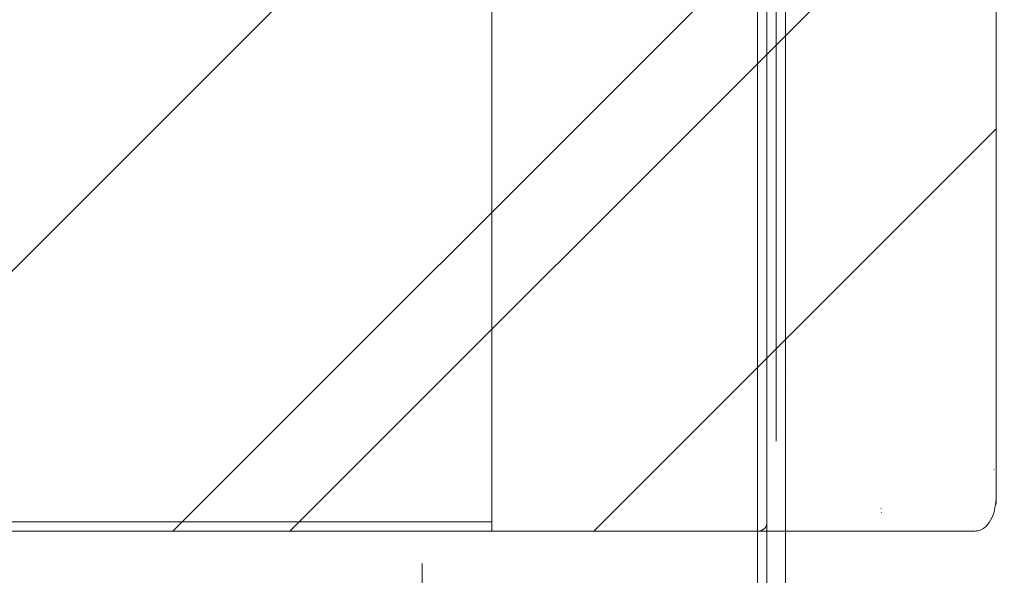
# Model space of a CAD drawing. Header units: inches. Extents: x -434 to -285, y -58 to 33.
# Tile 20 of 103: x -403.16 to -401.08, y -37.16 to -35.99. Entities that reach past the tile are written whole.
import ezdxf

# ---------------------------------------------------------------- set-up
doc = ezdxf.new("R2010")
doc.units = ezdxf.units.IN
doc.header["$LTSCALE"] = 32
doc.header["$MEASUREMENT"] = 0
doc.linetypes.add('Dash Style-1', pattern=[0.083328, 0.041656, -0.041672])
for name, color, linetype, lineweight in [('DashLine', 7, 'Dash Style-1', 13), ('DashLineFill', 7, 'Dash Style-1', 13), ('Drawing', 7, 'Continuous', 18), ('SolidLine', 7, 'Continuous', 15)]:
    doc.layers.add(name, color=color, linetype=linetype, lineweight=lineweight)

# ---------------------------------------------------------------- blocks, each defined once
blk = doc.blocks.new('TiMotion_Handset (2D)')
at = {"layer": 'DashLineFill', "linetype": 'Continuous', "lineweight": 13}
h = blk.add_hatch(dxfattribs=at)
h.set_pattern_fill('Steel', color=253, style=0, pattern_type=2)
h.set_pattern_definition([(45, (0, 0), (-1.61301565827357, 1.935715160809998), []), (45, (-1.0608, 1.0608), (-0.4723460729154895, 0.4167612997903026), [])])
h.paths.add_polyline_path([(-0.5650679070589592, 2.440944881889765), (-0.5636889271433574, 2.443168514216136), (-0.5621892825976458, 2.445271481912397), (-0.5605689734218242, 2.447253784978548), (-0.5588279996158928, 2.449115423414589), (-0.5569663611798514, 2.45085639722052), (-0.5549840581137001, 2.452476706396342), (-0.5528810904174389, 2.453976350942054), (-0.5506574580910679, 2.455355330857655), (-0.5483514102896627, 2.456591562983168), (-0.5460011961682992, 2.457662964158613), (-0.543606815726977, 2.458569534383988), (-0.5411682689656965, 2.459311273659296), (-0.5386855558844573, 2.459888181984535), (-0.5361586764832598, 2.460300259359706), (-0.5335876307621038, 2.460547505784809), (-0.5309724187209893, 2.460629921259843), (0.4425815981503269, 2.460629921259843), (0.4451968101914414, 2.460547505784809), (0.4477678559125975, 2.460300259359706), (0.450294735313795, 2.459888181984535), (0.4527774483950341, 2.459311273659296), (0.4552159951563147, 2.458569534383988), (0.4576103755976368, 2.457662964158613), (0.4599605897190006, 2.456591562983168), (0.4622666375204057, 2.455355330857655), (0.4644902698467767, 2.453976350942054), (0.4665932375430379, 2.452476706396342), (0.4685755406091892, 2.45085639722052), (0.4704371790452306, 2.449115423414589), (0.472178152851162, 2.447253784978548), (0.4737984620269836, 2.445271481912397), (0.4752981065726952, 2.443168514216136), (0.4766770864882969, 2.440944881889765), (0.4779133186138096, 2.43863883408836), (0.478984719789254, 2.436288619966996), (0.47989129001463, 2.433894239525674), (0.4806330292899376, 2.431455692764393), (0.4812099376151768, 2.428972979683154), (0.4816220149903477, 2.426446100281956), (0.4818692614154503, 2.423875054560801), (0.4819516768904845, 2.421259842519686), (0.4819516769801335, 1.765582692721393), (0.4825163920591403, 1.763951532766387), (0.4830058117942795, 1.762300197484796), (0.4834199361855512, 1.760628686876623), (0.4837587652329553, 1.758937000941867), (0.4840222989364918, 1.757225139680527), (0.4842105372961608, 1.755493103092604), (0.4843234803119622, 1.753740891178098), (0.484361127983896, 1.751968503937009), (0.484361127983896, -1.751965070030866), (0.4842787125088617, -1.75458028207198), (0.4840314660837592, -1.757151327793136), (0.4836193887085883, -1.759678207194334), (0.483042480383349, -1.762160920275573), (0.4823007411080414, -1.764599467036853), (0.4813941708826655, -1.766993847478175), (0.4803227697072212, -1.769344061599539), (0.4790865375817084, -1.771650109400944), (0.4777075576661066, -1.773873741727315), (0.4762079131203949, -1.775976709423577), (0.4745876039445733, -1.777959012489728), (0.4728466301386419, -1.779820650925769), (0.4709849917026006, -1.781561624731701), (0.4690026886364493, -1.783181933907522), (0.4668997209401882, -1.784681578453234), (0.4646760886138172, -1.786060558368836), (0.4623700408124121, -1.787296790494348), (0.4600198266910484, -1.788368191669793), (0.4576254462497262, -1.789274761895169), (0.4551868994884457, -1.790016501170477), (0.4527041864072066, -1.790593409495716), (0.4501773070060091, -1.791005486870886), (0.447606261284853, -1.791252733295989), (0.4449910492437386, -1.791335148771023), (-1.79051826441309, -1.791335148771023), (-1.793133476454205, -1.791252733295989), (-1.795704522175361, -1.791005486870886), (-1.798231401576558, -1.790593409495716), (-1.800714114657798, -1.790016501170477), (-1.803152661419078, -1.789274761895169), (-1.8055470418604, -1.788368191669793), (-1.807897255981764, -1.787296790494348), (-1.810203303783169, -1.786060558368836), (-1.81242693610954, -1.784681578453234), (-1.814529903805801, -1.783181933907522), (-1.816512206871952, -1.781561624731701), (-1.818373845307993, -1.779820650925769), (-1.820114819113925, -1.777959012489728), (-1.821735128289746, -1.775976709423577), (-1.823234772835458, -1.773873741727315), (-1.82461375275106, -1.771650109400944), (-1.825849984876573, -1.769344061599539), (-1.826921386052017, -1.766993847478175), (-1.827827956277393, -1.764599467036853), (-1.828569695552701, -1.762160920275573), (-1.82914660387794, -1.759678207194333), (-1.829558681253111, -1.757151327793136), (-1.829805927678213, -1.75458028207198), (-1.829888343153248, -1.751965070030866), (-1.829888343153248, 1.751968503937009), (-1.829805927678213, 1.754583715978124), (-1.829558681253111, 1.75715476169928), (-1.82914660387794, 1.759681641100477), (-1.828569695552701, 1.762164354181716), (-1.827827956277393, 1.764602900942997), (-1.826921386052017, 1.766997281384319), (-1.825849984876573, 1.769347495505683), (-1.82461375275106, 1.771653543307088), (-1.823234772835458, 1.773877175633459), (-1.821735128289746, 1.77598014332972), (-1.820114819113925, 1.777962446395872), (-1.818373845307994, 1.779824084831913), (-1.816512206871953, 1.781565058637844), (-1.814529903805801, 1.783185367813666), (-1.81242693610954, 1.784685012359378), (-1.810203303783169, 1.786063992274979), (-1.807897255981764, 1.787300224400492), (-1.8055470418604, 1.788371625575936), (-1.803152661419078, 1.789278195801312), (-1.800714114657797, 1.79001993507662), (-1.798231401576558, 1.790596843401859), (-1.795704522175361, 1.79100892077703), (-1.793133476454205, 1.791256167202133), (-1.79051826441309, 1.791338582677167), (-0.5703424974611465, 1.791338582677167), (-0.5703424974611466, 2.421259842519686), (-0.5702600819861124, 2.423875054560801), (-0.5700128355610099, 2.426446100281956), (-0.569600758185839, 2.428972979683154), (-0.5690238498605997, 2.431455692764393), (-0.5682821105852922, 2.433894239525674), (-0.5673755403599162, 2.436288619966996), (-0.5663041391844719, 2.43863883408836)])
at = {"layer": 'DashLineFill'}
blk.add_open_spline([(-0.5650679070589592, 2.440944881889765), (-0.559793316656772, 2.450080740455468), (-0.5415215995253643, 2.460629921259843), (-0.04419541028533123, 2.460629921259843), (0.4531307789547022, 2.460629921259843), (0.4714024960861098, 2.450080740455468), (0.4819516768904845, 2.431809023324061), (0.4819516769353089, 2.09342126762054), (0.4819516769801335, 1.765582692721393), (0.484361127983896, 1.759098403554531), (0.484361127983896, 1.716953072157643e-06), (0.484361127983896, -1.76251425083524), (0.473811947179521, -1.780785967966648), (0.4555402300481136, -1.791335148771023), (-0.672763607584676, -1.791335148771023), (-1.801067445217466, -1.791335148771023), (-1.819339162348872, -1.780785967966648), (-1.829888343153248, -1.76251425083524), (-1.829888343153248, 1.716953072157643e-06), (-1.829888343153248, 1.762517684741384), (-1.819339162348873, 1.780789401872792), (-1.801067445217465, 1.791338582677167), (-1.180430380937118, 1.791338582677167), (-0.5703424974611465, 1.791338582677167), (-0.5703424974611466, 2.106299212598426), (-0.5703424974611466, 2.431809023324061), (-0.5650679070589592, 2.440944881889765)], degree=2, knots=[0, 0, 0, 0.001659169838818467, 0.003318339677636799, 0.07987838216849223, 0.08153755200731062, 0.08319672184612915, 0.08485589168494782, 0.1364181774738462, 0.1364181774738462, 0.1375061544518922, 0.4048450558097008, 0.4064547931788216, 0.4080645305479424, 0.4096742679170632, 0.5802364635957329, 0.5818462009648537, 0.5834559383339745, 0.5850656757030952, 0.8524045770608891, 0.8540143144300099, 0.8556240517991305, 0.8572337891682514, 0.9503292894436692, 0.9503292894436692, 0.9983902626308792, 1, 1, 1], dxfattribs=at)
at = {"layer": 'Drawing', "color": 7, "linetype": 'Continuous'}
for p, q in [((-1.118964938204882e-15, -1.771653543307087), (0, 1.771653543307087)), ((0.484361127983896, -1.718944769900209), (0.484361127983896, 1.633858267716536)), ((0.2409393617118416, -1.744094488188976), (0.240788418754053, -1.744094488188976)), ((0.241743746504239, -1.744094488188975), (0.2415775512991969, -1.744094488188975)), ((-0.01784070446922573, -1.791338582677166), (-0.580838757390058, -1.791338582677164)), ((0.4397184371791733, -1.791338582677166), (-0.0177008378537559, -1.791331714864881))]:
    blk.add_line(p, q, dxfattribs=at)
at = {"layer": 'Drawing'}
for p, q in [((0.04748004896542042, -1.460629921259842), (0.04746598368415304, -1.460629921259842)), ((0.04207092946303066, -1.496062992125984), (0.04205846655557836, -1.496062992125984)), ((0.03906586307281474, -1.515748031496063), (0.03905429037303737, -1.515748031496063)), ((0.02846826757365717, -1.58511356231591), (0.02846826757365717, -1.585168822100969)), ((0.4801125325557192, -1.660715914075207), (0.4801125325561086, -1.661066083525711)), ((0.2410305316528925, -1.751968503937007), (0.2409227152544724, -1.751968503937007)), ((0.2416050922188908, -1.751968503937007), (0.241486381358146, -1.751968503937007))]:
    blk.add_line(p, q, dxfattribs=at)
at = {"layer": 'SolidLine', "color": 253, "linetype": 'Continuous'}
for p, q in [((-0.580838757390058, 1.791338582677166), (-0.580838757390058, -1.79046668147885)), ((-0.580838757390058, -1.79064089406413), (-0.580838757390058, -1.791338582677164))]:
    blk.add_line(p, q, dxfattribs=at)
at = {"layer": 'SolidLine', "color": 253}
for p, q in [((-0.580838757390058, -1.771653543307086), (-1.751148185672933, -1.771653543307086)), ((-0.580838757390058, -1.791338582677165), (-1.751148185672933, -1.791338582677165))]:
    blk.add_line(p, q, dxfattribs=at)
at = {"layer": 'SolidLine', "flags": 128}
blk.add_lwpolyline([(0.4397184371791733, -1.791338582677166, 0.1918475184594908), (0.4620406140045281, -1.782140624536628, 0.1481302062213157), (0.4815087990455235, -1.741952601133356, 0.04052641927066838), (0.4842346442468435, -1.718944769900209)], format="xyb", dxfattribs=at)
at = {"layer": 'SolidLine'}
blk.add_arc((-0.01885373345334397, -1.772493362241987), 0.01887242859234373, 273.0769857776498, 2.550491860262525, dxfattribs=at)
blk = doc.blocks.new('29D RUNOFF RETURN RIGHT (2D)')
at = {"layer": 'SolidLine', "flags": 128}
for points in [[(-14.75218056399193, 32.88385826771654), (14.24781943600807, 32.88385826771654), (14.24781943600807, -33.08039370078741), (-14.75218056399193, -33.08039370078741)], [(-14.73218056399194, 32.88385826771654), (14.26781943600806, 32.88385826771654), (14.26781943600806, -33.1003937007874), (-14.73218056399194, -33.1003937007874)]]:
    blk.add_lwpolyline(points, close=True, dxfattribs=at)
at = {"layer": 'SolidLine', "color": 7}
blk.add_blockref('TiMotion_Handset (2D)', (14.26781943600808, -29.83267716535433), dxfattribs=at)
blk.add_blockref('TiMotion_Handset (2D)', (14.26781943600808, -29.83267716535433), dxfattribs=at)
blk = doc.blocks.new('30W 7.5D LEG SURROUND (2D)')
at = {"layer": 'DashLine', "flags": 128}
blk.add_lwpolyline([(14.99999999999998, -10.78444881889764), (14.99999999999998, -3.288385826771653), (14.25196850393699, -3.288385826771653), (14.25196850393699, -9.921265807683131), (14.99999999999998, -10.78444881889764)], close=True, dxfattribs=at)
at = {"layer": 'SolidLine', "flags": 128}
blk.add_lwpolyline([(-15.01968503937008, -3.268700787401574), (15.01968503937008, -3.268700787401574), (15.01968503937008, -10.78444881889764), (-15.01968503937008, -10.78444881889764)], close=True, dxfattribs=at)

msp = doc.modelspace()

# ---------------------------------------------------------------- block references
at = {"layer": 'Drawing', "color": 7}
msp.add_blockref('29D RUNOFF RETURN RIGHT (2D)', (-415.8465595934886, -5.442913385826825), dxfattribs=at)

# ---------------------------------------------------------------- next in the draw order: block references
msp.add_blockref('30W 7.5D LEG SURROUND (2D)', (-416.5590551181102, -28.75885826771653), dxfattribs=at)

doc.saveas('drawing.dxf')
